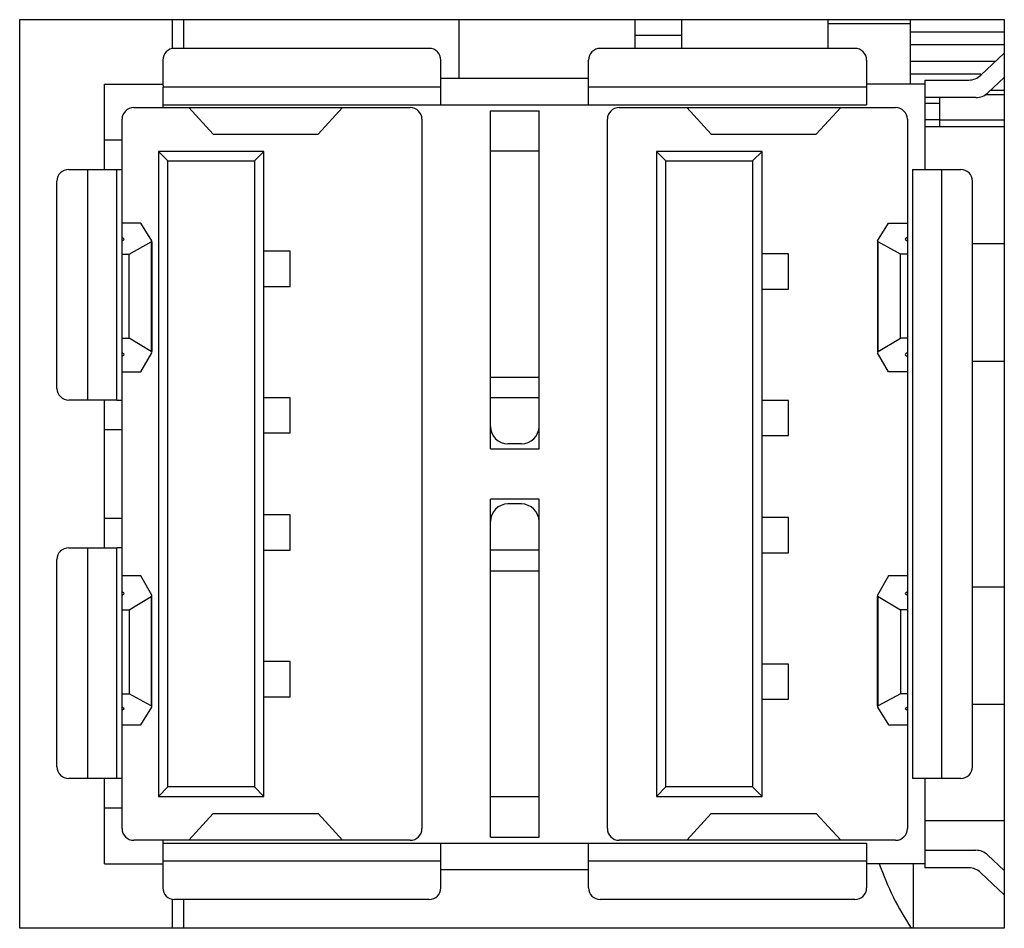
# Model space of a CAD drawing. Header units: millimetres. Extents: x 0 to 1427, y 0 to 1009.
# Tile 5 of 32: x 88 to 105, y 493 to 509. Entities that reach past the tile are written whole.
import ezdxf

# ---------------------------------------------------------------- set-up
doc = ezdxf.new("R2010")
doc.units = ezdxf.units.MM
doc.header["$LTSCALE"] = 65.395
for name, color, linetype in [('HARDRACK_MB992SK-B-SHAPE', 7, 'CONTINUOUS'), ('ISO7045-M3X8-4_8-SHAPE', 7, 'CONTINUOUS'), ('MIO-5251-SHAPE', 7, 'CONTINUOUS'), ('REAR_CASE-PCVIEW17_2BAY-V-SHAPE', 7, 'CONTINUOUS')]:
    doc.layers.add(name, color=color, linetype=linetype)

msp = doc.modelspace()

# ---------------------------------------------------------------- linework, layer by layer
at = {"layer": 'HARDRACK_MB992SK-B-SHAPE', "color": 7, "linetype": 'Continuous'}
for p, q in [((90.715, 508.102), (90.715, 508.592)), ((90.715, 493.092), (90.715, 493.582))]:
    msp.add_line(p, q, dxfattribs=at)
at = {"layer": 'ISO7045-M3X8-4_8-SHAPE', "color": 7, "linetype": 'Continuous'}
msp.add_line((103.159, 494.192), (103.159, 493.092), dxfattribs=at)
msp.add_arc((107.302, 495.841), 5, 199.2577, 213.3648, dxfattribs=at)
at = {"layer": 'MIO-5251-SHAPE', "color": 7, "linetype": 'Continuous'}
for p, q in [((95.411, 507.592), (95.411, 508.592)), ((98.411, 508.592), (98.411, 508.102)), ((99.211, 508.102), (99.211, 508.592)), ((101.711, 508.102), (101.711, 508.592)), ((103.111, 508.592), (103.111, 507.492)), ((101.711, 508.524), (103.111, 508.524)), ((104.711, 508.381), (103.111, 508.381)), ((99.211, 508.324), (98.411, 508.324)), ((94.901, 508.102), (90.556, 508.102)), ((102.166, 508.102), (97.821, 508.102)), ((104.711, 508.161), (103.111, 508.161)), ((90.356, 507.902), (90.358, 507.492)), ((95.101, 507.141), (95.101, 507.902)), ((97.621, 507.141), (97.621, 507.902)), ((102.366, 507.902), (102.366, 507.141)), ((104.565, 507.881), (103.111, 507.881)), ((104.711, 508.02), (104.315, 507.644)), ((95.101, 507.592), (97.621, 507.592)), ((104.315, 507.661), (103.111, 507.661)), ((103.361, 507.562), (104.108, 507.562)), ((103.361, 507.562), (103.361, 506.037)), ((104.434, 507.344), (104.711, 507.606)), ((89.361, 507.492), (90.361, 507.492)), ((89.361, 506.037), (89.361, 507.492)), ((90.358, 507.492), (90.361, 507.441)), ((95.101, 507.441), (90.361, 507.441)), ((90.361, 507.092), (90.361, 507.441)), ((102.366, 507.441), (97.621, 507.441)), ((103.361, 507.492), (102.366, 507.492)), ((104.711, 507.381), (104.474, 507.381)), ((104.228, 507.262), (103.361, 507.262)), ((103.611, 507.262), (103.611, 506.771)), ((104.711, 507.308), (104.386, 507.308)), ((89.861, 507.092), (94.579, 507.092)), ((90.361, 507.141), (102.366, 507.141)), ((90.798, 507.092), (91.214, 506.636)), ((93.007, 506.636), (93.424, 507.092)), ((95.946, 507.036), (96.776, 507.036)), ((95.946, 501.269), (95.946, 507.036)), ((96.776, 501.269), (96.776, 507.036)), ((98.142, 507.092), (102.861, 507.092)), ((99.298, 507.092), (99.714, 506.636)), ((101.507, 506.636), (101.924, 507.092)), ((103.611, 507.161), (103.361, 507.161)), ((89.661, 494.792), (89.661, 506.892)), ((94.779, 506.892), (94.779, 494.792)), ((97.942, 494.792), (97.942, 506.892)), ((103.061, 506.892), (103.061, 494.792)), ((103.611, 506.881), (103.361, 506.881)), ((104.711, 506.88), (103.611, 506.88)), ((103.361, 506.771), (104.711, 506.771)), ((89.661, 506.537), (89.361, 506.537)), ((91.214, 506.636), (93.007, 506.636)), ((99.714, 506.636), (101.507, 506.636)), ((92.081, 506.342), (90.281, 506.342)), ((90.281, 506.342), (90.442, 506.181)), ((90.281, 506.342), (90.281, 495.342)), ((92.081, 506.342), (91.92, 506.181)), ((92.081, 495.342), (92.081, 506.342)), ((96.776, 506.35), (95.946, 506.35)), ((100.581, 506.342), (98.781, 506.342)), ((98.942, 506.181), (98.781, 506.342)), ((98.781, 506.342), (98.781, 495.342)), ((100.581, 506.342), (100.42, 506.181)), ((100.581, 495.342), (100.581, 506.342)), ((88.751, 506.037), (89.661, 506.037)), ((89.074, 506.037), (89.074, 502.102)), ((89.574, 502.095), (89.574, 506.037)), ((90.442, 506.181), (91.92, 506.181)), ((90.442, 495.502), (90.442, 506.181)), ((91.92, 506.181), (91.92, 495.502)), ((98.942, 506.181), (100.42, 506.181)), ((98.942, 495.502), (98.942, 506.181)), ((100.42, 506.181), (100.42, 495.502)), ((103.148, 506.037), (103.971, 506.037)), ((103.148, 506.037), (103.148, 495.647)), ((103.648, 495.647), (103.648, 506.037)), ((88.551, 502.302), (88.551, 505.837)), ((104.171, 495.847), (104.171, 505.837)), ((89.982, 505.119), (89.661, 505.119)), ((90.17, 504.818), (89.982, 505.119)), ((102.552, 504.818), (102.74, 505.119)), ((102.74, 505.119), (103.061, 505.119)), ((89.661, 504.879), (89.69, 504.855)), ((103.061, 504.879), (103.031, 504.855)), ((89.69, 504.836), (89.661, 504.814)), ((89.781, 504.59), (90.159, 504.799)), ((90.159, 504.799), (90.159, 502.931)), ((90.171, 504.799), (90.171, 502.931)), ((102.551, 504.799), (102.551, 502.931)), ((102.941, 504.59), (102.563, 504.799)), ((102.563, 502.931), (102.563, 504.799)), ((103.032, 504.836), (103.061, 504.814)), ((104.711, 504.766), (104.171, 504.766)), ((89.661, 504.59), (89.781, 504.59)), ((89.781, 503.16), (89.781, 504.59)), ((92.531, 504.642), (92.081, 504.642)), ((92.531, 504.042), (92.531, 504.642)), ((101.031, 504.597), (100.581, 504.597)), ((101.031, 503.997), (101.031, 504.597)), ((103.061, 504.59), (102.941, 504.59)), ((102.941, 503.16), (102.941, 504.59)), ((92.081, 504.042), (92.531, 504.042)), ((100.581, 503.997), (101.031, 503.997)), ((89.661, 503.16), (89.781, 503.16)), ((90.159, 502.931), (89.781, 503.16)), ((102.563, 502.931), (102.941, 503.16)), ((103.061, 503.16), (102.941, 503.16)), ((89.661, 502.915), (89.69, 502.892)), ((89.69, 502.87), (89.661, 502.844)), ((89.982, 502.582), (90.17, 502.911)), ((102.74, 502.582), (102.552, 502.911)), ((103.031, 502.87), (103.061, 502.844)), ((103.061, 502.915), (103.032, 502.892)), ((104.171, 502.766), (104.711, 502.766)), ((89.661, 502.582), (89.982, 502.582)), ((95.946, 502.494), (96.776, 502.494)), ((103.061, 502.582), (102.74, 502.582)), ((89.567, 502.102), (88.751, 502.102)), ((89.361, 499.582), (89.361, 502.101)), ((89.569, 502.101), (89.567, 502.102)), ((89.661, 502.095), (89.574, 502.095)), ((92.531, 502.142), (92.081, 502.142)), ((92.531, 501.542), (92.531, 502.142)), ((96.776, 502.14), (95.946, 502.14)), ((101.031, 502.097), (100.581, 502.097)), ((101.031, 501.497), (101.031, 502.097)), ((89.361, 501.602), (89.661, 501.602)), ((92.081, 501.542), (92.531, 501.542)), ((100.581, 501.497), (101.031, 501.497)), ((96.476, 501.353), (96.246, 501.353)), ((95.946, 501.269), (96.776, 501.269)), ((96.776, 500.414), (95.946, 500.414)), ((95.946, 494.647), (95.946, 500.414)), ((96.476, 500.33), (96.246, 500.33)), ((96.776, 494.647), (96.776, 500.414)), ((92.531, 500.142), (92.081, 500.142)), ((92.531, 499.542), (92.531, 500.142)), ((89.661, 500.082), (89.361, 500.082)), ((101.031, 500.097), (100.581, 500.097)), ((101.031, 499.497), (101.031, 500.097)), ((88.751, 499.582), (89.567, 499.582)), ((89.074, 499.582), (89.074, 495.647)), ((89.574, 499.588), (89.661, 499.588)), ((89.574, 495.647), (89.574, 499.588)), ((92.081, 499.542), (92.531, 499.542)), ((96.776, 499.543), (95.946, 499.543)), ((100.581, 499.497), (101.031, 499.497)), ((88.551, 495.847), (88.551, 499.382)), ((95.946, 499.189), (96.776, 499.189)), ((89.982, 499.101), (89.661, 499.101)), ((90.17, 498.772), (89.982, 499.101)), ((102.74, 499.101), (102.552, 498.772)), ((103.061, 499.101), (102.74, 499.101)), ((89.661, 498.839), (89.69, 498.813)), ((103.031, 498.813), (103.061, 498.839)), ((104.171, 498.917), (104.711, 498.917)), ((89.69, 498.791), (89.661, 498.768)), ((89.781, 498.523), (90.159, 498.752)), ((90.159, 498.752), (90.159, 496.884)), ((90.171, 496.884), (90.171, 498.752)), ((102.551, 496.884), (102.551, 498.752)), ((102.563, 498.752), (102.941, 498.523)), ((102.563, 496.884), (102.563, 498.752)), ((103.061, 498.768), (103.032, 498.791)), ((89.661, 498.523), (89.781, 498.523)), ((89.781, 498.523), (89.781, 497.093)), ((103.061, 498.523), (102.941, 498.523)), ((102.941, 498.523), (102.941, 497.093)), ((92.531, 497.642), (92.081, 497.642)), ((92.531, 497.042), (92.531, 497.642)), ((101.031, 497.597), (100.581, 497.597)), ((101.031, 496.997), (101.031, 497.597)), ((89.661, 497.093), (89.781, 497.093)), ((90.159, 496.884), (89.781, 497.093)), ((92.081, 497.042), (92.531, 497.042)), ((100.581, 496.997), (101.031, 496.997)), ((102.941, 497.093), (102.563, 496.884)), ((103.061, 497.093), (102.941, 497.093)), ((89.661, 496.869), (89.69, 496.847)), ((89.69, 496.828), (89.661, 496.804)), ((89.982, 496.564), (90.17, 496.865)), ((102.552, 496.865), (102.74, 496.564)), ((103.061, 496.804), (103.031, 496.828)), ((103.032, 496.847), (103.061, 496.869)), ((104.171, 496.917), (104.711, 496.917)), ((89.661, 496.564), (89.982, 496.564)), ((102.74, 496.564), (103.061, 496.564)), ((89.661, 495.647), (88.751, 495.647)), ((89.361, 494.192), (89.361, 495.647)), ((103.971, 495.647), (103.148, 495.647)), ((103.361, 495.647), (103.361, 494.122)), ((90.442, 495.502), (90.281, 495.342)), ((91.92, 495.502), (90.442, 495.502)), ((91.92, 495.502), (92.081, 495.342)), ((98.942, 495.502), (98.781, 495.342)), ((100.42, 495.502), (98.942, 495.502)), ((100.581, 495.342), (100.42, 495.502)), ((90.281, 495.342), (92.081, 495.342)), ((96.776, 495.333), (95.946, 495.333)), ((98.781, 495.342), (100.581, 495.342)), ((89.361, 495.147), (89.661, 495.147)), ((91.214, 495.047), (90.798, 494.592)), ((91.214, 495.047), (93.007, 495.047)), ((93.424, 494.592), (93.007, 495.047)), ((99.714, 495.047), (99.298, 494.592)), ((99.714, 495.047), (101.507, 495.047)), ((101.924, 494.592), (101.507, 495.047)), ((103.361, 494.932), (104.711, 494.932)), ((95.946, 494.647), (96.776, 494.647)), ((94.579, 494.592), (89.861, 494.592)), ((90.361, 494.192), (90.361, 494.592)), ((90.361, 494.542), (102.366, 494.542)), ((95.101, 493.782), (95.101, 494.542)), ((97.621, 493.782), (97.621, 494.542)), ((102.861, 494.592), (98.142, 494.592)), ((102.366, 494.542), (102.366, 493.782)), ((103.361, 494.422), (104.228, 494.422)), ((104.711, 494.077), (104.434, 494.339)), ((89.361, 494.192), (90.361, 494.192)), ((90.358, 494.192), (90.356, 493.782)), ((90.361, 494.242), (95.101, 494.242)), ((97.621, 494.091), (95.101, 494.091)), ((97.621, 494.242), (102.366, 494.242)), ((103.361, 494.192), (102.366, 494.192)), ((104.108, 494.122), (103.361, 494.122)), ((104.315, 494.039), (104.711, 493.663)), ((94.901, 493.582), (90.556, 493.582)), ((102.166, 493.582), (97.821, 493.582))]:
    msp.add_line(p, q, dxfattribs=at)
for centre, radius, start, end in [((90.556, 507.902), 0.2, 90, 180), ((94.901, 507.902), 0.2, 0, 90), ((97.821, 507.902), 0.2, 90, 180), ((102.166, 507.902), 0.2, 0, 90), ((104.108, 507.862), 0.3, 270, 313.4858), ((104.228, 507.562), 0.3, 270, 313.4858), ((89.861, 506.892), 0.2, 90, 180), ((94.579, 506.892), 0.2, 0, 90), ((98.142, 506.892), 0.2, 90, 180), ((102.861, 506.892), 0.2, 0, 90), ((88.751, 505.837), 0.2, 90, 180), ((103.971, 505.837), 0.2, 0, 90), ((88.751, 502.302), 0.2, 180, 270), ((96.246, 501.653), 0.3, 180, 270), ((96.476, 501.653), 0.3, 270, 0), ((96.246, 500.03), 0.3, 90, 180), ((96.476, 500.03), 0.3, 0, 90), ((88.751, 499.382), 0.2, 90, 180), ((88.751, 495.847), 0.2, 180, 270), ((103.971, 495.847), 0.2, 270, 0), ((89.861, 494.792), 0.2, 180, 270), ((94.579, 494.792), 0.2, 270, 0), ((98.142, 494.792), 0.2, 180, 270), ((102.861, 494.792), 0.2, 270, 0), ((104.228, 494.122), 0.3, 46.5142, 90), ((104.108, 493.822), 0.3, 46.5142, 90), ((90.556, 493.782), 0.2, 180, 270), ((94.901, 493.782), 0.2, 270, 0), ((97.821, 493.782), 0.2, 180, 270), ((102.166, 493.782), 0.2, 270, 0)]:
    msp.add_arc(centre, radius, start, end, dxfattribs=at)
for centre, ratio, start_param, end_param in [((88.696, 504.846), 0.087225, 6.167074, 6.391956), ((104.025, 504.846), 0.087225, 3.032822, 3.257704), ((89.171, 504.813), 0.087225, -0.156126, 0.054389), ((103.551, 504.813), 0.087225, 3.087204, 3.297719), ((88.696, 502.88), 0.095307, -0.108771, 0.116111), ((89.171, 502.917), 0.095307, 6.228797, 6.439312), ((103.551, 502.917), 0.095307, 2.985466, 3.195981), ((104.025, 502.88), 0.095307, 3.025481, 3.250363), ((88.696, 498.803), 0.095307, 6.167074, 6.391956), ((104.025, 498.803), 0.095307, 3.032822, 3.257704), ((89.171, 498.766), 0.095307, -0.156126, 0.054389), ((103.551, 498.766), 0.095307, 3.087204, 3.297719), ((88.696, 496.837), 0.087225, -0.108771, 0.116111), ((89.171, 496.87), 0.087225, 6.228797, 6.439312), ((103.551, 496.87), 0.087225, 2.985466, 3.195981), ((104.025, 496.837), 0.087225, 3.025481, 3.250363)]:
    msp.add_ellipse(centre, major_axis=(1, 0), ratio=ratio, start_param=start_param, end_param=end_param, dxfattribs=at)
for points, knots in [([(89.574, 502.095), (89.574, 502.097), (89.573, 502.1), (89.571, 502.101), (89.569, 502.101)], [0, 0, 0, 0, 0.529153, 1, 1, 1, 1]), ([(89.567, 499.582), (89.569, 499.582), (89.573, 499.582), (89.574, 499.586), (89.574, 499.588)], [0, 0, 0, 0, 0.499484, 1, 1, 1, 1])]:
    msp.add_open_spline(points, degree=3, knots=knots, dxfattribs=at)
at = {"layer": 'REAR_CASE-PCVIEW17_2BAY-V-SHAPE', "color": 7, "linetype": 'Continuous'}
for p, q in [((87.915, 508.592), (104.715, 508.592)), ((87.915, 493.092), (87.915, 508.592)), ((90.515, 508.592), (90.515, 508.102)), ((104.715, 508.592), (104.715, 493.092)), ((90.515, 493.582), (90.515, 493.092)), ((104.715, 493.092), (87.915, 493.092))]:
    msp.add_line(p, q, dxfattribs=at)

doc.saveas('drawing.dxf')
